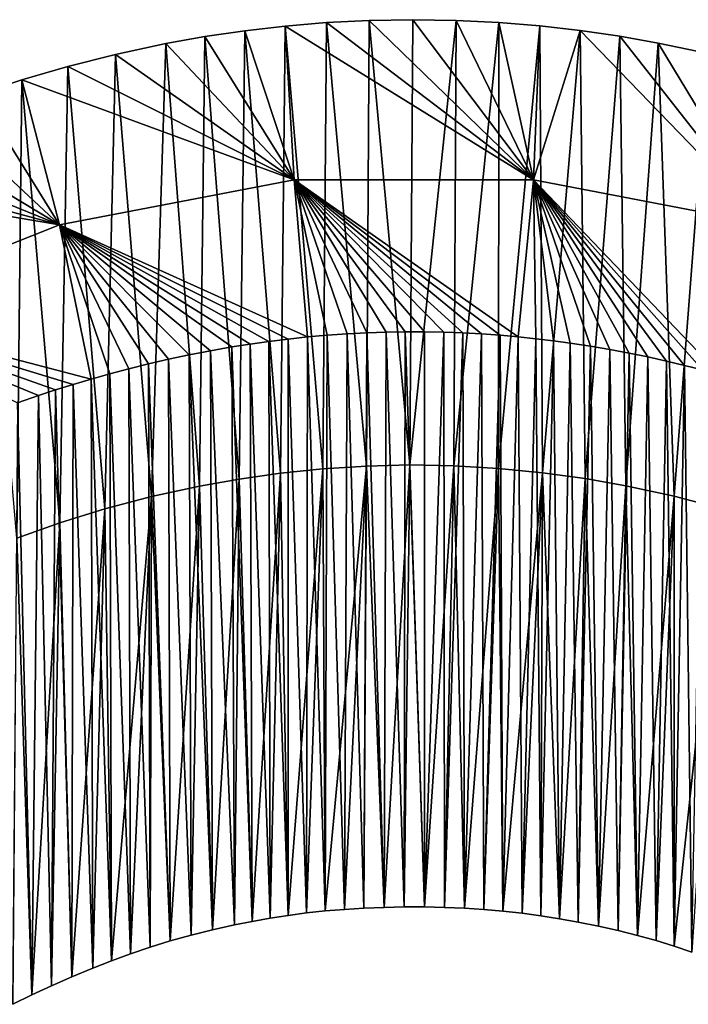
# Model space of a CAD drawing. Header units: millimetres. Extents: x -24 to 24, y -375 to 187.
# Tile 40 of 41: x -7 to 5, y 169 to 187. Entities that reach past the tile are written whole.
import ezdxf

# ---------------------------------------------------------------- set-up
doc = ezdxf.new("R2010")
doc.units = ezdxf.units.MM
doc.header["$LTSCALE"] = 19.07781
for name, color, linetype in [('51', 7, 'CONTINUOUS'), ('52', 7, 'CONTINUOUS'), ('59', 7, 'CONTINUOUS'), ('76', 7, 'CONTINUOUS')]:
    doc.layers.add(name, color=color, linetype=linetype)

msp = doc.modelspace()

# ---------------------------------------------------------------- linework, layer by layer
at = {"layer": '51', "color": 7, "linetype": 'CONTINUOUS', "true_color": 0xe0f2ff}
for points in [[(-2.362, 187.004, 146.705), (2.2, 184.17, 147.266), (-1.602, 187.067, 146.714), (-2.362, 187.004, 146.705)], [(-1.602, 187.067, 146.714), (2.2, 184.17, 147.266), (-0.817, 187.107, 146.721), (-1.602, 187.067, 146.714)], [(-0.817, 187.107, 146.721), (2.2, 184.17, 147.266), (-0.018, 187.12, 146.723), (-0.817, 187.107, 146.721)], [(-0.018, 187.12, 146.723), (2.2, 184.17, 147.266), (0.78, 187.108, 146.721), (-0.018, 187.12, 146.723)], [(0.78, 187.108, 146.721), (2.2, 184.17, 147.266), (1.563, 187.07, 146.715), (0.78, 187.108, 146.721)], [(1.563, 187.07, 146.715), (2.2, 184.17, 147.266), (2.32, 187.008, 146.705), (1.563, 187.07, 146.715)], [(-3.841, 186.808, 146.676), (-2.198, 184.17, 147.266), (-3.108, 186.917, 146.692), (-3.841, 186.808, 146.676)], [(-3.108, 186.917, 146.692), (-2.198, 184.17, 147.266), (-2.362, 187.004, 146.705), (-3.108, 186.917, 146.692)], [(-2.198, 184.17, 147.266), (2.2, 184.17, 147.266), (-2.362, 187.004, 146.705), (-2.198, 184.17, 147.266)], [(2.32, 187.008, 146.705), (2.2, 184.17, 147.266), (3.061, 186.923, 146.693), (2.32, 187.008, 146.705)], [(2.2, 184.17, 147.266), (6.517, 183.345, 147.106), (3.061, 186.923, 146.693), (2.2, 184.17, 147.266)], [(3.061, 186.923, 146.693), (6.517, 183.345, 147.106), (3.788, 186.817, 146.677), (3.061, 186.923, 146.693)], [(-5.481, 186.482, 146.626), (-2.198, 184.17, 147.266), (-4.557, 186.68, 146.656), (-5.481, 186.482, 146.626)], [(-4.557, 186.68, 146.656), (-2.198, 184.17, 147.266), (-3.841, 186.808, 146.676), (-4.557, 186.68, 146.656)], [(3.788, 186.817, 146.677), (6.517, 183.345, 147.106), (4.498, 186.691, 146.658), (3.788, 186.817, 146.677)], [(4.498, 186.691, 146.658), (6.517, 183.345, 147.106), (5.414, 186.498, 146.628), (4.498, 186.691, 146.658)], [(-6.362, 186.26, 146.591), (-2.198, 184.17, 147.266), (-5.481, 186.482, 146.626), (-6.362, 186.26, 146.591)], [(-7.204, 186.014, 146.552), (-2.198, 184.17, 147.266), (-6.362, 186.26, 146.591), (-7.204, 186.014, 146.552)], [(-8.011, 185.748, 146.509), (-6.514, 183.346, 147.106), (-7.204, 186.014, 146.552), (-8.011, 185.748, 146.509)], [(-6.514, 183.346, 147.106), (-2.198, 184.17, 147.266), (-7.204, 186.014, 146.552), (-6.514, 183.346, 147.106)], [(-8.787, 185.465, 146.462), (-6.514, 183.346, 147.106), (-8.011, 185.748, 146.509), (-8.787, 185.465, 146.462)], [(-9.534, 185.167, 146.411), (-6.514, 183.346, 147.106), (-8.787, 185.465, 146.462), (-9.534, 185.167, 146.411)], [(-10.249, 184.857, 146.357), (-6.514, 183.346, 147.106), (-9.534, 185.167, 146.411), (-10.249, 184.857, 146.357)], [(-10.935, 184.535, 146.301), (-6.514, 183.346, 147.106), (-10.249, 184.857, 146.357), (-10.935, 184.535, 146.301)], [(-11.594, 184.204, 146.242), (-6.514, 183.346, 147.106), (-10.935, 184.535, 146.301), (-11.594, 184.204, 146.242)], [(-10.591, 181.727, 146.792), (-6.514, 183.346, 147.106), (-11.594, 184.204, 146.242), (-10.591, 181.727, 146.792)], [(-2.198, 184.17, 147.266), (-6.514, 183.346, 147.106), (-1.952, 181.28, 147.233), (-2.198, 184.17, 147.266)], [(2.2, 184.17, 147.266), (-2.198, 184.17, 147.266), (1.922, 181.283, 147.234), (2.2, 184.17, 147.266)], [(1.922, 181.283, 147.234), (-2.198, 184.17, 147.266), (1.588, 181.312, 147.24), (1.922, 181.283, 147.234)], [(1.588, 181.312, 147.24), (-2.198, 184.17, 147.266), (1.247, 181.336, 147.244), (1.588, 181.312, 147.24)], [(1.247, 181.336, 147.244), (-2.198, 184.17, 147.266), (0.901, 181.355, 147.248), (1.247, 181.336, 147.244)], [(0.901, 181.355, 147.248), (-2.198, 184.17, 147.266), (0.551, 181.368, 147.25), (0.901, 181.355, 147.248)], [(0.551, 181.368, 147.25), (-2.198, 184.17, 147.266), (0.199, 181.375, 147.252), (0.551, 181.368, 147.25)], [(0.199, 181.375, 147.252), (-2.198, 184.17, 147.266), (-0.154, 181.376, 147.252), (0.199, 181.375, 147.252)], [(-0.154, 181.376, 147.252), (-2.198, 184.17, 147.266), (-0.507, 181.37, 147.251), (-0.154, 181.376, 147.252)], [(-0.507, 181.37, 147.251), (-2.198, 184.17, 147.266), (-0.864, 181.358, 147.248), (-0.507, 181.37, 147.251)], [(-0.864, 181.358, 147.248), (-2.198, 184.17, 147.266), (-1.226, 181.339, 147.245), (-0.864, 181.358, 147.248)], [(-1.226, 181.339, 147.245), (-2.198, 184.17, 147.266), (-1.589, 181.313, 147.24), (-1.226, 181.339, 147.245)], [(-1.589, 181.313, 147.24), (-2.198, 184.17, 147.266), (-1.952, 181.28, 147.233), (-1.589, 181.313, 147.24)], [(2.248, 181.249, 147.227), (2.2, 184.17, 147.266), (1.922, 181.283, 147.234), (2.248, 181.249, 147.227)], [(6.517, 183.345, 147.106), (2.2, 184.17, 147.266), (5.628, 180.589, 147.099), (6.517, 183.345, 147.106)], [(5.628, 180.589, 147.099), (2.2, 184.17, 147.266), (5.308, 180.675, 147.116), (5.628, 180.589, 147.099)], [(5.308, 180.675, 147.116), (2.2, 184.17, 147.266), (4.981, 180.758, 147.132), (5.308, 180.675, 147.116)], [(4.981, 180.758, 147.132), (2.2, 184.17, 147.266), (4.648, 180.837, 147.147), (4.981, 180.758, 147.132)], [(4.648, 180.837, 147.147), (2.2, 184.17, 147.266), (4.307, 180.912, 147.162), (4.648, 180.837, 147.147)], [(4.307, 180.912, 147.162), (2.2, 184.17, 147.266), (3.96, 180.983, 147.176), (4.307, 180.912, 147.162)], [(3.96, 180.983, 147.176), (2.2, 184.17, 147.266), (3.608, 181.05, 147.189), (3.96, 180.983, 147.176)], [(3.608, 181.05, 147.189), (2.2, 184.17, 147.266), (3.248, 181.112, 147.201), (3.608, 181.05, 147.189)], [(3.248, 181.112, 147.201), (2.2, 184.17, 147.266), (2.88, 181.168, 147.212), (3.248, 181.112, 147.201)], [(2.88, 181.168, 147.212), (2.2, 184.17, 147.266), (2.568, 181.211, 147.22), (2.88, 181.168, 147.212)], [(2.568, 181.211, 147.22), (2.2, 184.17, 147.266), (2.248, 181.249, 147.227), (2.568, 181.211, 147.22)], [(-6.514, 183.346, 147.106), (-10.591, 181.727, 146.792), (-5.93, 180.505, 147.082), (-6.514, 183.346, 147.106)], [(-1.952, 181.28, 147.233), (-6.514, 183.346, 147.106), (-2.311, 181.242, 147.226), (-1.952, 181.28, 147.233)], [(-2.311, 181.242, 147.226), (-6.514, 183.346, 147.106), (-2.664, 181.198, 147.218), (-2.311, 181.242, 147.226)], [(-2.664, 181.198, 147.218), (-6.514, 183.346, 147.106), (-3.008, 181.149, 147.208), (-2.664, 181.198, 147.218)], [(-3.008, 181.149, 147.208), (-6.514, 183.346, 147.106), (-3.343, 181.096, 147.198), (-3.008, 181.149, 147.208)], [(-3.343, 181.096, 147.198), (-6.514, 183.346, 147.106), (-3.739, 181.027, 147.184), (-3.343, 181.096, 147.198)], [(-3.739, 181.027, 147.184), (-6.514, 183.346, 147.106), (-4.127, 180.951, 147.17), (-3.739, 181.027, 147.184)], [(-4.127, 180.951, 147.17), (-6.514, 183.346, 147.106), (-4.506, 180.87, 147.154), (-4.127, 180.951, 147.17)], [(-4.506, 180.87, 147.154), (-6.514, 183.346, 147.106), (-4.876, 180.784, 147.137), (-4.506, 180.87, 147.154)], [(-4.876, 180.784, 147.137), (-6.514, 183.346, 147.106), (-5.237, 180.694, 147.119), (-4.876, 180.784, 147.137)], [(-5.237, 180.694, 147.119), (-6.514, 183.346, 147.106), (-5.589, 180.601, 147.101), (-5.237, 180.694, 147.119)], [(-5.589, 180.601, 147.101), (-6.514, 183.346, 147.106), (-5.93, 180.505, 147.082), (-5.589, 180.601, 147.101)], [(-5.93, 180.505, 147.082), (-10.591, 181.727, 146.792), (-6.262, 180.406, 147.062), (-5.93, 180.505, 147.082)], [(-6.262, 180.406, 147.062), (-10.591, 181.727, 146.792), (-6.585, 180.305, 147.042), (-6.262, 180.406, 147.062)], [(-6.585, 180.305, 147.042), (-10.591, 181.727, 146.792), (-6.901, 180.201, 147.022), (-6.585, 180.305, 147.042)], [(-6.901, 180.201, 147.022), (-10.591, 181.727, 146.792), (-7.286, 180.068, 146.995), (-6.901, 180.201, 147.022)]]:
    msp.add_3dface(points, dxfattribs=at)
at = {"layer": '52', "color": 7, "linetype": 'CONTINUOUS', "true_color": 0xe0f2ff}
for points in [[(-2.362, 187.004, 146.705), (-1.602, 187.067, 146.714), (-1.668, 178.853, 135.41), (-2.362, 187.004, 146.705)], [(-1.668, 178.853, 135.41), (-1.602, 187.067, 146.714), (-0.87, 178.905, 135.424), (-1.668, 178.853, 135.41)], [(-1.602, 187.067, 146.714), (-0.817, 187.107, 146.721), (-0.87, 178.905, 135.424), (-1.602, 187.067, 146.714)], [(-0.87, 178.905, 135.424), (-0.817, 187.107, 146.721), (-0.07, 178.924, 135.429), (-0.87, 178.905, 135.424)], [(-0.817, 187.107, 146.721), (-0.018, 187.12, 146.723), (-0.07, 178.924, 135.429), (-0.817, 187.107, 146.721)], [(-0.018, 187.12, 146.723), (0.78, 187.108, 146.721), (-0.07, 178.924, 135.429), (-0.018, 187.12, 146.723)], [(-0.07, 178.924, 135.429), (0.78, 187.108, 146.721), (0.739, 178.91, 135.425), (-0.07, 178.924, 135.429)], [(0.78, 187.108, 146.721), (1.563, 187.07, 146.715), (0.739, 178.91, 135.425), (0.78, 187.108, 146.721)], [(0.739, 178.91, 135.425), (1.563, 187.07, 146.715), (1.559, 178.862, 135.412), (0.739, 178.91, 135.425)], [(1.563, 187.07, 146.715), (2.32, 187.008, 146.705), (1.559, 178.862, 135.412), (1.563, 187.07, 146.715)], [(-3.841, 186.808, 146.676), (-3.108, 186.917, 146.692), (-3.21, 178.665, 135.333), (-3.841, 186.808, 146.676)], [(-3.21, 178.665, 135.333), (-3.108, 186.917, 146.692), (-2.451, 178.772, 135.38), (-3.21, 178.665, 135.333)], [(-3.108, 186.917, 146.692), (-2.362, 187.004, 146.705), (-2.451, 178.772, 135.38), (-3.108, 186.917, 146.692)], [(-2.451, 178.772, 135.38), (-2.362, 187.004, 146.705), (-1.668, 178.853, 135.41), (-2.451, 178.772, 135.38)], [(1.559, 178.862, 135.412), (2.32, 187.008, 146.705), (2.369, 178.782, 135.384), (1.559, 178.862, 135.412)], [(2.32, 187.008, 146.705), (3.061, 186.923, 146.693), (2.369, 178.782, 135.384), (2.32, 187.008, 146.705)], [(2.369, 178.782, 135.384), (3.061, 186.923, 146.693), (3.154, 178.674, 135.337), (2.369, 178.782, 135.384)], [(3.061, 186.923, 146.693), (3.788, 186.817, 146.677), (3.154, 178.674, 135.337), (3.061, 186.923, 146.693)], [(-5.481, 186.482, 146.626), (-4.557, 186.68, 146.656), (-4.821, 178.343, 135.165), (-5.481, 186.482, 146.626)], [(-4.821, 178.343, 135.165), (-4.557, 186.68, 146.656), (-3.94, 178.535, 135.268), (-4.821, 178.343, 135.165)], [(-4.557, 186.68, 146.656), (-3.841, 186.808, 146.676), (-3.94, 178.535, 135.268), (-4.557, 186.68, 146.656)], [(-3.94, 178.535, 135.268), (-3.841, 186.808, 146.676), (-3.21, 178.665, 135.333), (-3.94, 178.535, 135.268)], [(3.154, 178.674, 135.337), (3.788, 186.817, 146.677), (3.901, 178.543, 135.273), (3.154, 178.674, 135.337)], [(3.788, 186.817, 146.677), (4.498, 186.691, 146.658), (3.901, 178.543, 135.273), (3.788, 186.817, 146.677)], [(3.901, 178.543, 135.273), (4.498, 186.691, 146.658), (4.791, 178.35, 135.172), (3.901, 178.543, 135.273)], [(4.498, 186.691, 146.658), (5.414, 186.498, 146.628), (4.791, 178.35, 135.172), (4.498, 186.691, 146.658)], [(4.791, 178.35, 135.172), (5.414, 186.498, 146.628), (5.649, 178.124, 135.048), (4.791, 178.35, 135.172)], [(-6.362, 186.26, 146.591), (-5.481, 186.482, 146.626), (-5.678, 178.117, 135.04), (-6.362, 186.26, 146.591)], [(-5.678, 178.117, 135.04), (-5.481, 186.482, 146.626), (-4.821, 178.343, 135.165), (-5.678, 178.117, 135.04)], [(-7.204, 186.014, 146.552), (-6.362, 186.26, 146.591), (-6.506, 177.86, 134.894), (-7.204, 186.014, 146.552)], [(-6.506, 177.86, 134.894), (-6.362, 186.26, 146.591), (-5.678, 178.117, 135.04), (-6.506, 177.86, 134.894)], [(-8.011, 185.748, 146.509), (-7.204, 186.014, 146.552), (-7.296, 177.58, 134.733), (-8.011, 185.748, 146.509)], [(-7.296, 177.58, 134.733), (-7.204, 186.014, 146.552), (-6.506, 177.86, 134.894), (-7.296, 177.58, 134.733)]]:
    msp.add_3dface(points, dxfattribs=at)
at = {"layer": '59', "color": 7, "linetype": 'CONTINUOUS', "true_color": 0xe0f2ff}
for points in [[(-2.311, 181.242, 147.226), (-2.664, 181.198, 147.218), (-2.308, 170.634, 133.651), (-2.311, 181.242, 147.226)], [(-1.952, 181.28, 147.233), (-2.311, 181.242, 147.226), (-1.969, 170.679, 133.668), (-1.952, 181.28, 147.233)], [(-1.969, 170.679, 133.668), (-2.311, 181.242, 147.226), (-2.308, 170.634, 133.651), (-1.969, 170.679, 133.668)], [(-1.626, 170.715, 133.68), (-1.952, 181.28, 147.233), (-1.969, 170.679, 133.668), (-1.626, 170.715, 133.68)], [(-1.589, 181.313, 147.24), (-1.952, 181.28, 147.233), (-1.626, 170.715, 133.68), (-1.589, 181.313, 147.24)], [(-1.275, 170.744, 133.689), (-1.589, 181.313, 147.24), (-1.626, 170.715, 133.68), (-1.275, 170.744, 133.689)], [(-1.226, 181.339, 147.245), (-1.589, 181.313, 147.24), (-1.275, 170.744, 133.689), (-1.226, 181.339, 147.245)], [(-0.914, 170.766, 133.695), (-1.226, 181.339, 147.245), (-1.275, 170.744, 133.689), (-0.914, 170.766, 133.695)], [(-0.864, 181.358, 147.248), (-1.226, 181.339, 147.245), (-0.914, 170.766, 133.695), (-0.864, 181.358, 147.248)], [(-0.546, 170.781, 133.699), (-0.864, 181.358, 147.248), (-0.914, 170.766, 133.695), (-0.546, 170.781, 133.699)], [(-0.507, 181.37, 147.251), (-0.864, 181.358, 147.248), (-0.546, 170.781, 133.699), (-0.507, 181.37, 147.251)], [(-0.175, 170.788, 133.7), (-0.507, 181.37, 147.251), (-0.546, 170.781, 133.699), (-0.175, 170.788, 133.7)], [(-0.154, 181.376, 147.252), (-0.507, 181.37, 147.251), (-0.175, 170.788, 133.7), (-0.154, 181.376, 147.252)], [(0.198, 170.788, 133.7), (-0.154, 181.376, 147.252), (-0.175, 170.788, 133.7), (0.198, 170.788, 133.7)], [(0.199, 181.375, 147.252), (-0.154, 181.376, 147.252), (0.198, 170.788, 133.7), (0.199, 181.375, 147.252)], [(0.551, 181.368, 147.25), (0.199, 181.375, 147.252), (0.198, 170.788, 133.7), (0.551, 181.368, 147.25)], [(0.569, 170.781, 133.699), (0.551, 181.368, 147.25), (0.198, 170.788, 133.7), (0.569, 170.781, 133.699)], [(0.901, 181.355, 147.248), (0.551, 181.368, 147.25), (0.569, 170.781, 133.699), (0.901, 181.355, 147.248)], [(0.934, 170.765, 133.695), (0.901, 181.355, 147.248), (0.569, 170.781, 133.699), (0.934, 170.765, 133.695)], [(1.247, 181.336, 147.244), (0.901, 181.355, 147.248), (0.934, 170.765, 133.695), (1.247, 181.336, 147.244)], [(1.291, 170.742, 133.688), (1.247, 181.336, 147.244), (0.934, 170.765, 133.695), (1.291, 170.742, 133.688)], [(1.588, 181.312, 147.24), (1.247, 181.336, 147.244), (1.291, 170.742, 133.688), (1.588, 181.312, 147.24)], [(1.642, 170.711, 133.677), (1.588, 181.312, 147.24), (1.291, 170.742, 133.688), (1.642, 170.711, 133.677)], [(1.922, 181.283, 147.234), (1.588, 181.312, 147.24), (1.642, 170.711, 133.677), (1.922, 181.283, 147.234)], [(1.992, 170.672, 133.663), (1.922, 181.283, 147.234), (1.642, 170.711, 133.677), (1.992, 170.672, 133.663)], [(2.248, 181.249, 147.227), (1.922, 181.283, 147.234), (1.992, 170.672, 133.663), (2.248, 181.249, 147.227)], [(2.34, 170.625, 133.645), (2.248, 181.249, 147.227), (1.992, 170.672, 133.663), (2.34, 170.625, 133.645)], [(2.568, 181.211, 147.22), (2.248, 181.249, 147.227), (2.34, 170.625, 133.645), (2.568, 181.211, 147.22)], [(-3.343, 181.096, 147.198), (-3.739, 181.027, 147.184), (-3.294, 170.457, 133.578), (-3.343, 181.096, 147.198)], [(-3.008, 181.149, 147.208), (-3.343, 181.096, 147.198), (-2.971, 170.523, 133.606), (-3.008, 181.149, 147.208)], [(-2.971, 170.523, 133.606), (-3.343, 181.096, 147.198), (-3.294, 170.457, 133.578), (-2.971, 170.523, 133.606)], [(-2.664, 181.198, 147.218), (-3.008, 181.149, 147.208), (-2.642, 170.582, 133.63), (-2.664, 181.198, 147.218)], [(-2.642, 170.582, 133.63), (-3.008, 181.149, 147.208), (-2.971, 170.523, 133.606), (-2.642, 170.582, 133.63)], [(-2.308, 170.634, 133.651), (-2.664, 181.198, 147.218), (-2.642, 170.582, 133.63), (-2.308, 170.634, 133.651)], [(2.684, 170.571, 133.623), (2.568, 181.211, 147.22), (2.34, 170.625, 133.645), (2.684, 170.571, 133.623)], [(2.88, 181.168, 147.212), (2.568, 181.211, 147.22), (2.684, 170.571, 133.623), (2.88, 181.168, 147.212)], [(3.022, 170.51, 133.599), (2.88, 181.168, 147.212), (2.684, 170.571, 133.623), (3.022, 170.51, 133.599)], [(3.248, 181.112, 147.201), (2.88, 181.168, 147.212), (3.022, 170.51, 133.599), (3.248, 181.112, 147.201)], [(3.396, 170.435, 133.57), (3.248, 181.112, 147.201), (3.022, 170.51, 133.599), (3.396, 170.435, 133.57)], [(3.608, 181.05, 147.189), (3.248, 181.112, 147.201), (3.396, 170.435, 133.57), (3.608, 181.05, 147.189)], [(-4.127, 180.951, 147.17), (-4.506, 180.87, 147.154), (-4.095, 170.268, 133.499), (-4.127, 180.951, 147.17)], [(-3.739, 181.027, 147.184), (-4.127, 180.951, 147.17), (-3.7, 170.366, 133.54), (-3.739, 181.027, 147.184)], [(-3.7, 170.366, 133.54), (-4.127, 180.951, 147.17), (-4.095, 170.268, 133.499), (-3.7, 170.366, 133.54)], [(-3.294, 170.457, 133.578), (-3.739, 181.027, 147.184), (-3.7, 170.366, 133.54), (-3.294, 170.457, 133.578)], [(3.76, 170.353, 133.537), (3.608, 181.05, 147.189), (3.396, 170.435, 133.57), (3.76, 170.353, 133.537)], [(3.96, 180.983, 147.176), (3.608, 181.05, 147.189), (3.76, 170.353, 133.537), (3.96, 180.983, 147.176)], [(4.113, 170.266, 133.502), (3.96, 180.983, 147.176), (3.76, 170.353, 133.537), (4.113, 170.266, 133.502)], [(4.307, 180.912, 147.162), (3.96, 180.983, 147.176), (4.113, 170.266, 133.502), (4.307, 180.912, 147.162)], [(4.456, 170.171, 133.461), (4.307, 180.912, 147.162), (4.113, 170.266, 133.502), (4.456, 170.171, 133.461)], [(4.648, 180.837, 147.147), (4.307, 180.912, 147.162), (4.456, 170.171, 133.461), (4.648, 180.837, 147.147)], [(-5.237, 180.694, 147.119), (-5.589, 180.601, 147.101), (-5.208, 169.925, 133.345), (-5.237, 180.694, 147.119)], [(-4.876, 180.784, 147.137), (-5.237, 180.694, 147.119), (-4.848, 170.048, 133.403), (-4.876, 180.784, 147.137)], [(-4.848, 170.048, 133.403), (-5.237, 180.694, 147.119), (-5.208, 169.925, 133.345), (-4.848, 170.048, 133.403)], [(-4.506, 180.87, 147.154), (-4.876, 180.784, 147.137), (-4.477, 170.163, 133.455), (-4.506, 180.87, 147.154)], [(-4.477, 170.163, 133.455), (-4.876, 180.784, 147.137), (-4.848, 170.048, 133.403), (-4.477, 170.163, 133.455)], [(-4.095, 170.268, 133.499), (-4.506, 180.87, 147.154), (-4.477, 170.163, 133.455), (-4.095, 170.268, 133.499)], [(4.791, 170.068, 133.414), (4.648, 180.837, 147.147), (4.456, 170.171, 133.461), (4.791, 170.068, 133.414)], [(4.981, 180.758, 147.132), (4.648, 180.837, 147.147), (4.791, 170.068, 133.414), (4.981, 180.758, 147.132)], [(5.117, 169.958, 133.362), (4.981, 180.758, 147.132), (4.791, 170.068, 133.414), (5.117, 169.958, 133.362)], [(5.308, 180.675, 147.116), (4.981, 180.758, 147.132), (5.117, 169.958, 133.362), (5.308, 180.675, 147.116)], [(-5.589, 180.601, 147.101), (-5.93, 180.505, 147.082), (-5.557, 169.796, 133.282), (-5.589, 180.601, 147.101)], [(-5.208, 169.925, 133.345), (-5.589, 180.601, 147.101), (-5.557, 169.796, 133.282), (-5.208, 169.925, 133.345)], [(-6.262, 180.406, 147.062), (-6.585, 180.305, 147.042), (-6.284, 169.502, 133.141), (-6.262, 180.406, 147.062)], [(-5.898, 169.662, 133.217), (-6.262, 180.406, 147.062), (-6.284, 169.502, 133.141), (-5.898, 169.662, 133.217)], [(-5.93, 180.505, 147.082), (-6.262, 180.406, 147.062), (-5.898, 169.662, 133.217), (-5.93, 180.505, 147.082)], [(-5.557, 169.796, 133.282), (-5.93, 180.505, 147.082), (-5.898, 169.662, 133.217), (-5.557, 169.796, 133.282)], [(-6.901, 180.201, 147.022), (-7.286, 180.068, 146.995), (-7.021, 169.17, 132.982), (-6.901, 180.201, 147.022)], [(-6.659, 169.339, 133.064), (-6.901, 180.201, 147.022), (-7.021, 169.17, 132.982), (-6.659, 169.339, 133.064)], [(-6.585, 180.305, 147.042), (-6.901, 180.201, 147.022), (-6.659, 169.339, 133.064), (-6.585, 180.305, 147.042)], [(-6.284, 169.502, 133.141), (-6.585, 180.305, 147.042), (-6.659, 169.339, 133.064), (-6.284, 169.502, 133.141)], [(-7.021, 169.17, 132.982), (-7.286, 180.068, 146.995), (-7.371, 168.997, 132.896), (-7.021, 169.17, 132.982)]]:
    msp.add_3dface(points, dxfattribs=at)
at = {"layer": '76', "color": 7, "linetype": 'CONTINUOUS', "true_color": 0xe0f2ff}
for points in [[(-1.668, 178.853, 135.41), (-0.87, 178.905, 135.424), (-1.626, 170.715, 133.68), (-1.668, 178.853, 135.41)], [(-0.87, 178.905, 135.424), (-1.275, 170.744, 133.689), (-1.626, 170.715, 133.68), (-0.87, 178.905, 135.424)], [(-0.87, 178.905, 135.424), (-0.914, 170.766, 133.695), (-1.275, 170.744, 133.689), (-0.87, 178.905, 135.424)], [(-0.87, 178.905, 135.424), (-0.546, 170.781, 133.699), (-0.914, 170.766, 133.695), (-0.87, 178.905, 135.424)], [(-0.87, 178.905, 135.424), (-0.07, 178.924, 135.429), (-0.546, 170.781, 133.699), (-0.87, 178.905, 135.424)], [(-0.07, 178.924, 135.429), (-0.175, 170.788, 133.7), (-0.546, 170.781, 133.699), (-0.07, 178.924, 135.429)], [(-0.07, 178.924, 135.429), (0.198, 170.788, 133.7), (-0.175, 170.788, 133.7), (-0.07, 178.924, 135.429)], [(-0.07, 178.924, 135.429), (0.739, 178.91, 135.425), (0.198, 170.788, 133.7), (-0.07, 178.924, 135.429)], [(0.739, 178.91, 135.425), (0.569, 170.781, 133.699), (0.198, 170.788, 133.7), (0.739, 178.91, 135.425)], [(0.739, 178.91, 135.425), (0.934, 170.765, 133.695), (0.569, 170.781, 133.699), (0.739, 178.91, 135.425)], [(0.739, 178.91, 135.425), (1.559, 178.862, 135.412), (0.934, 170.765, 133.695), (0.739, 178.91, 135.425)], [(-3.21, 178.665, 135.333), (-2.451, 178.772, 135.38), (-2.971, 170.523, 133.606), (-3.21, 178.665, 135.333)], [(-2.451, 178.772, 135.38), (-2.642, 170.582, 133.63), (-2.971, 170.523, 133.606), (-2.451, 178.772, 135.38)], [(-2.451, 178.772, 135.38), (-2.308, 170.634, 133.651), (-2.642, 170.582, 133.63), (-2.451, 178.772, 135.38)], [(-2.451, 178.772, 135.38), (-1.668, 178.853, 135.41), (-2.308, 170.634, 133.651), (-2.451, 178.772, 135.38)], [(-1.668, 178.853, 135.41), (-1.969, 170.679, 133.668), (-2.308, 170.634, 133.651), (-1.668, 178.853, 135.41)], [(-1.668, 178.853, 135.41), (-1.626, 170.715, 133.68), (-1.969, 170.679, 133.668), (-1.668, 178.853, 135.41)], [(1.559, 178.862, 135.412), (1.291, 170.742, 133.688), (0.934, 170.765, 133.695), (1.559, 178.862, 135.412)], [(1.559, 178.862, 135.412), (1.642, 170.711, 133.677), (1.291, 170.742, 133.688), (1.559, 178.862, 135.412)], [(1.559, 178.862, 135.412), (2.369, 178.782, 135.384), (1.642, 170.711, 133.677), (1.559, 178.862, 135.412)], [(2.369, 178.782, 135.384), (1.992, 170.672, 133.663), (1.642, 170.711, 133.677), (2.369, 178.782, 135.384)], [(2.369, 178.782, 135.384), (2.34, 170.625, 133.645), (1.992, 170.672, 133.663), (2.369, 178.782, 135.384)], [(2.369, 178.782, 135.384), (2.684, 170.571, 133.623), (2.34, 170.625, 133.645), (2.369, 178.782, 135.384)], [(2.369, 178.782, 135.384), (3.154, 178.674, 135.337), (2.684, 170.571, 133.623), (2.369, 178.782, 135.384)], [(-4.821, 178.343, 135.165), (-3.94, 178.535, 135.268), (-4.477, 170.163, 133.455), (-4.821, 178.343, 135.165)], [(-3.94, 178.535, 135.268), (-4.095, 170.268, 133.499), (-4.477, 170.163, 133.455), (-3.94, 178.535, 135.268)], [(-3.94, 178.535, 135.268), (-3.7, 170.366, 133.54), (-4.095, 170.268, 133.499), (-3.94, 178.535, 135.268)], [(-3.94, 178.535, 135.268), (-3.21, 178.665, 135.333), (-3.7, 170.366, 133.54), (-3.94, 178.535, 135.268)], [(-3.21, 178.665, 135.333), (-3.294, 170.457, 133.578), (-3.7, 170.366, 133.54), (-3.21, 178.665, 135.333)], [(-3.21, 178.665, 135.333), (-2.971, 170.523, 133.606), (-3.294, 170.457, 133.578), (-3.21, 178.665, 135.333)], [(3.154, 178.674, 135.337), (3.022, 170.51, 133.599), (2.684, 170.571, 133.623), (3.154, 178.674, 135.337)], [(3.154, 178.674, 135.337), (3.396, 170.435, 133.57), (3.022, 170.51, 133.599), (3.154, 178.674, 135.337)], [(3.154, 178.674, 135.337), (3.901, 178.543, 135.273), (3.396, 170.435, 133.57), (3.154, 178.674, 135.337)], [(3.901, 178.543, 135.273), (3.76, 170.353, 133.537), (3.396, 170.435, 133.57), (3.901, 178.543, 135.273)], [(3.901, 178.543, 135.273), (4.113, 170.266, 133.502), (3.76, 170.353, 133.537), (3.901, 178.543, 135.273)], [(3.901, 178.543, 135.273), (4.791, 178.35, 135.172), (4.113, 170.266, 133.502), (3.901, 178.543, 135.273)], [(-5.678, 178.117, 135.04), (-4.821, 178.343, 135.165), (-5.557, 169.796, 133.282), (-5.678, 178.117, 135.04)], [(-4.821, 178.343, 135.165), (-5.208, 169.925, 133.345), (-5.557, 169.796, 133.282), (-4.821, 178.343, 135.165)], [(-4.821, 178.343, 135.165), (-4.848, 170.048, 133.403), (-5.208, 169.925, 133.345), (-4.821, 178.343, 135.165)], [(-4.821, 178.343, 135.165), (-4.477, 170.163, 133.455), (-4.848, 170.048, 133.403), (-4.821, 178.343, 135.165)], [(4.791, 178.35, 135.172), (4.456, 170.171, 133.461), (4.113, 170.266, 133.502), (4.791, 178.35, 135.172)], [(4.791, 178.35, 135.172), (4.791, 170.068, 133.414), (4.456, 170.171, 133.461), (4.791, 178.35, 135.172)], [(4.791, 178.35, 135.172), (5.649, 178.124, 135.048), (4.791, 170.068, 133.414), (4.791, 178.35, 135.172)], [(-6.506, 177.86, 134.894), (-5.678, 178.117, 135.04), (-6.284, 169.502, 133.141), (-6.506, 177.86, 134.894)], [(-5.678, 178.117, 135.04), (-5.898, 169.662, 133.217), (-6.284, 169.502, 133.141), (-5.678, 178.117, 135.04)], [(-5.678, 178.117, 135.04), (-5.557, 169.796, 133.282), (-5.898, 169.662, 133.217), (-5.678, 178.117, 135.04)], [(5.649, 178.124, 135.048), (5.117, 169.958, 133.362), (4.791, 170.068, 133.414), (5.649, 178.124, 135.048)], [(-7.296, 177.58, 134.733), (-6.506, 177.86, 134.894), (-7.021, 169.17, 132.982), (-7.296, 177.58, 134.733)], [(-6.506, 177.86, 134.894), (-6.659, 169.339, 133.064), (-7.021, 169.17, 132.982), (-6.506, 177.86, 134.894)], [(-6.506, 177.86, 134.894), (-6.284, 169.502, 133.141), (-6.659, 169.339, 133.064), (-6.506, 177.86, 134.894)], [(-7.296, 177.58, 134.733), (-7.021, 169.17, 132.982), (-7.371, 168.997, 132.896), (-7.296, 177.58, 134.733)]]:
    msp.add_3dface(points, dxfattribs=at)

doc.saveas('drawing.dxf')
